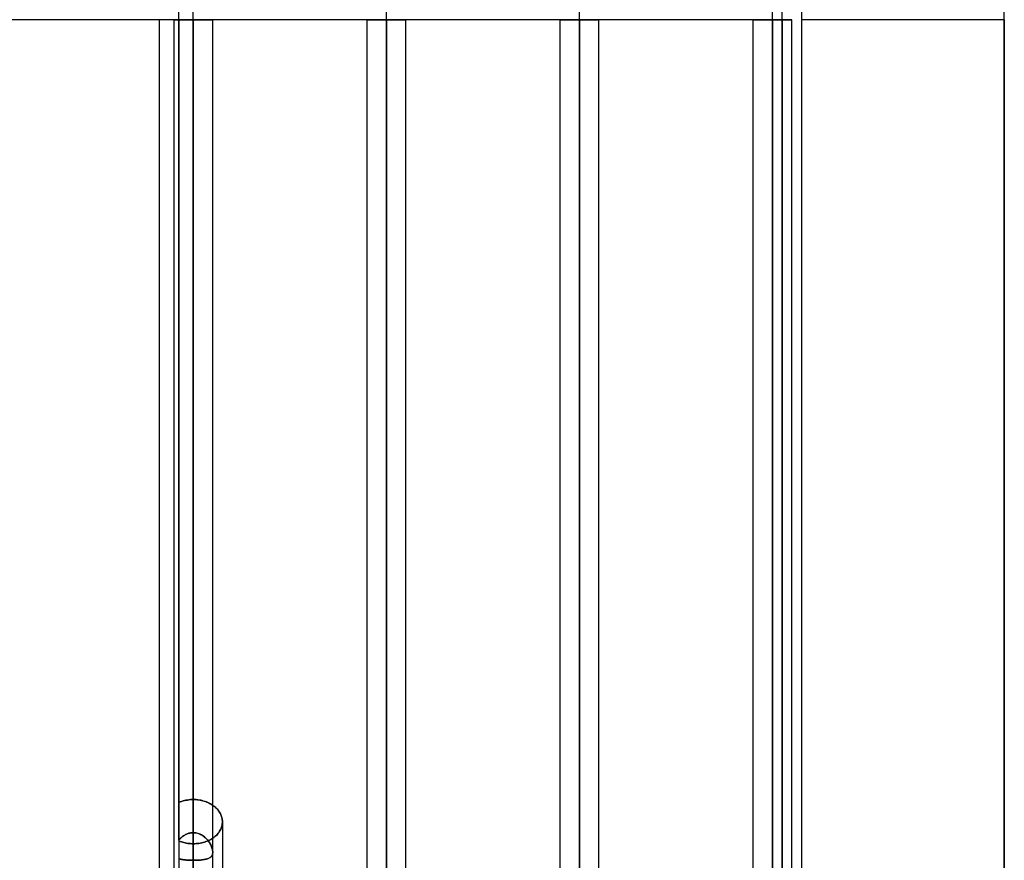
# Model space of a CAD drawing. Header units: millimetres. Extents: x -100 to 120, y -270 to 270.
# Tile 36 of 75: x 9 to 60, y -44 to 0. Entities that reach past the tile are written whole.
import ezdxf

# ---------------------------------------------------------------- set-up
doc = ezdxf.new("R2010")
doc.units = ezdxf.units.MM
doc.layers.add('MAIN-1', color=7, linetype='Continuous')
doc.layers.add('MAIN-2', color=7, linetype='Continuous')

msp = doc.modelspace()

# ---------------------------------------------------------------- linework, layer by layer
at = {"layer": 'MAIN-1'}
for p, q in [((50, 62.472), (50, -62.472)), ((17.481, 0), (17.481, -152.399)), ((19.496, -152.399), (19.496, 0)), ((27.481, 0), (27.481, -152.399)), ((29.496, -152.508), (29.496, 0)), ((37.481, 0), (37.481, -145.425)), ((39.496, -145.38), (39.496, 0)), ((47.481, 0), (47.481, -138.299)), ((49.496, -138.423), (49.496, 0)), ((17.481, 0), (16.733, 0)), ((16.733, -72.54), (16.733, 0)), ((17.481, 0), (18.489, 0)), ((19.496, 0), (18.489, 0)), ((18.489, -153.345), (18.489, 0)), ((27.481, 0), (28.489, 0)), ((29.496, 0), (28.489, 0)), ((28.489, -153.345), (28.489, 0)), ((37.481, 0), (38.489, 0)), ((39.496, 0), (38.489, 0)), ((38.489, -146.091), (38.489, 0)), ((47.481, 0), (48.489, 0)), ((49.496, 0), (48.489, 0)), ((48.489, -138.963), (48.489, 0)), ((60.5, 0), (60.5, -48.36)), ((19.549, -40.739), (19.496, -40.701)), ((19.599, -40.779), (19.549, -40.739)), ((19.648, -40.821), (19.599, -40.779)), ((19.694, -40.866), (19.648, -40.821)), ((19.738, -40.913), (19.694, -40.866)), ((19.779, -40.962), (19.738, -40.913)), ((19.817, -41.012), (19.779, -40.962)), ((19.851, -41.064), (19.817, -41.012)), ((19.883, -41.117), (19.851, -41.064)), ((19.91, -41.171), (19.883, -41.117)), ((19.934, -41.227), (19.91, -41.171)), ((19.954, -41.282), (19.934, -41.227)), ((19.971, -41.339), (19.954, -41.282)), ((19.984, -41.395), (19.971, -41.339)), ((19.993, -41.451), (19.984, -41.395)), ((19.998, -41.506), (19.993, -41.451)), ((20, -41.561), (19.998, -41.506)), ((20, -41.561), (20, -50.443))]:
    msp.add_line(p, q, dxfattribs=at)
at = {"layer": 'MAIN-2'}
for p, q in [((28.489, 0), (28.489, 151.835)), ((38.489, 0), (38.489, 144.71)), ((48.489, 0), (48.489, 137.431)), ((48.489, 0), (48.489, 126.312)), ((48.489, 0), (48.489, 115.192)), ((48.489, 0), (48.489, 104.07)), ((48.489, 0), (48.489, 92.947)), ((48.489, 0), (48.489, 81.821)), ((48.489, 0), (48.489, 70.873)), ((38.489, 0), (38.489, 63.743)), ((49, 0), (49, 63.472)), ((28.489, 0), (28.489, 56.611)), ((18.489, 0), (18.489, 51.536)), ((18.489, 0), (18.489, 49.271)), ((60.5, 0), (60.5, 48.36)), ((17.743, 0), (17.743, 42.507)), ((18.489, 0), (18.489, 42.121)), ((17.743, 0), (17.743, -46.991)), ((18.489, 0), (18.489, -152.013)), ((18.489, 0), (18.489, -153.345)), ((18.489, 0), (18.489, -49.271)), ((18.489, 0), (18.489, -50.779)), ((18.489, 0), (18.489, -43.551)), ((18.489, 0), (18.489, -42.121)), ((28.489, 0), (28.489, -151.835)), ((28.489, 0), (28.489, -153.345)), ((28.489, 0), (28.489, -56.611)), ((28.489, 0), (28.489, -57.927)), ((38.489, 0), (38.489, -144.71)), ((38.489, 0), (38.489, -146.091)), ((38.489, 0), (38.489, -63.743)), ((38.489, 0), (38.489, -65.07)), ((48.489, 0), (48.489, -137.431)), ((48.489, 0), (48.489, -138.963)), ((48.489, 0), (48.489, -126.312)), ((48.489, 0), (48.489, -127.737)), ((48.489, 0), (48.489, -115.192)), ((48.489, 0), (48.489, -116.617)), ((48.489, 0), (48.489, -104.07)), ((48.489, 0), (48.489, -105.496)), ((48.489, 0), (48.489, -92.947)), ((48.489, 0), (48.489, -94.373)), ((48.489, 0), (48.489, -81.821)), ((48.489, 0), (48.489, -83.248)), ((48.489, 0), (48.489, -70.873)), ((48.489, 0), (48.489, -72.119)), ((16.733, 0), (8.6, 0)), ((17.743, 0), (17.481, 0)), ((17.481, 0), (18.489, 0)), ((17.481, 0), (18.489, 0)), ((17.743, 0), (18.489, 0)), ((17.743, -42.507), (17.743, 0)), ((18.489, 0), (17.743, 0)), ((49, 0), (17.743, 0)), ((18.489, 0), (19.496, 0)), ((18.489, -51.536), (18.489, 0)), ((18.489, 0), (19.496, 0)), ((18.489, -50.779), (18.489, 0)), ((18.489, -49.271), (18.489, 0)), ((18.489, -42.121), (18.489, 0)), ((18.489, 0), (19.496, 0)), ((18.489, -43.551), (18.489, 0)), ((27.481, 0), (28.489, 0)), ((27.481, 0), (28.489, 0)), ((28.489, 0), (29.496, 0)), ((28.489, -151.835), (28.489, 0)), ((28.489, 0), (29.496, 0)), ((28.489, -57.927), (28.489, 0)), ((28.489, -56.611), (28.489, 0)), ((37.481, 0), (38.489, 0)), ((37.481, 0), (38.489, 0)), ((38.489, 0), (39.496, 0)), ((38.489, -144.71), (38.489, 0)), ((38.489, 0), (39.496, 0)), ((38.489, -65.07), (38.489, 0)), ((38.489, -63.743), (38.489, 0)), ((47.481, 0), (48.489, 0)), ((47.481, 0), (48.489, 0)), ((47.481, 0), (48.489, 0)), ((47.481, 0), (48.489, 0)), ((47.481, 0), (48.489, 0)), ((47.481, 0), (48.489, 0)), ((47.481, 0), (48.489, 0)), ((48.489, 0), (49.496, 0)), ((48.489, -137.431), (48.489, 0)), ((48.489, 0), (49.496, 0)), ((48.489, -127.737), (48.489, 0)), ((48.489, -126.312), (48.489, 0)), ((48.489, 0), (49.496, 0)), ((48.489, -116.617), (48.489, 0)), ((48.489, -115.192), (48.489, 0)), ((48.489, 0), (49.496, 0)), ((48.489, -105.496), (48.489, 0)), ((48.489, -104.07), (48.489, 0)), ((48.489, 0), (49.496, 0)), ((48.489, -94.373), (48.489, 0)), ((48.489, -92.947), (48.489, 0)), ((48.489, 0), (49.496, 0)), ((48.489, -83.248), (48.489, 0)), ((48.489, -81.821), (48.489, 0)), ((48.489, 0), (49.496, 0)), ((48.489, -72.119), (48.489, 0)), ((48.489, -70.873), (48.489, 0)), ((49, 0), (49, -63.472)), ((49, -63.472), (49, 0)), ((60.5, 0), (50, 0)), ((60.5, -48.36), (60.5, 0)), ((17.743, -40.556), (17.813, -40.527)), ((17.813, -40.527), (17.743, -40.556)), ((17.813, -40.527), (17.884, -40.501)), ((17.884, -40.501), (17.813, -40.527)), ((17.884, -40.501), (17.958, -40.478)), ((17.958, -40.478), (17.884, -40.501)), ((17.958, -40.478), (18.032, -40.458)), ((18.032, -40.458), (17.958, -40.478)), ((18.032, -40.458), (18.108, -40.441)), ((18.108, -40.441), (18.032, -40.458)), ((18.108, -40.441), (18.184, -40.427)), ((18.184, -40.427), (18.108, -40.441)), ((18.184, -40.427), (18.261, -40.417)), ((18.261, -40.417), (18.184, -40.427)), ((18.261, -40.417), (18.338, -40.409)), ((18.338, -40.409), (18.261, -40.417)), ((18.338, -40.409), (18.414, -40.405)), ((18.414, -40.405), (18.338, -40.409)), ((18.414, -40.405), (18.489, -40.403)), ((18.489, -40.403), (18.414, -40.405)), ((18.489, -42.121), (18.489, -40.403)), ((18.489, -40.403), (18.489, -42.121)), ((18.565, -40.405), (18.489, -40.403)), ((18.489, -40.403), (18.558, -40.405)), ((18.558, -40.405), (18.629, -40.408)), ((18.642, -40.409), (18.565, -40.405)), ((18.629, -40.408), (18.7, -40.415)), ((18.719, -40.417), (18.642, -40.409)), ((18.7, -40.415), (18.771, -40.424)), ((18.797, -40.428), (18.719, -40.417)), ((18.771, -40.424), (18.842, -40.436)), ((18.874, -40.442), (18.797, -40.428)), ((18.842, -40.436), (18.912, -40.45)), ((18.951, -40.459), (18.874, -40.442)), ((18.912, -40.45), (18.982, -40.467)), ((19.026, -40.48), (18.951, -40.459)), ((18.982, -40.467), (19.051, -40.487)), ((19.1, -40.503), (19.026, -40.48)), ((19.051, -40.487), (19.118, -40.51)), ((19.172, -40.53), (19.1, -40.503)), ((19.118, -40.51), (19.184, -40.535)), ((19.242, -40.559), (19.172, -40.53)), ((19.184, -40.535), (19.248, -40.562)), ((19.31, -40.591), (19.242, -40.559)), ((19.248, -40.562), (19.31, -40.591)), ((19.375, -40.626), (19.31, -40.591)), ((19.31, -40.591), (19.37, -40.623)), ((19.37, -40.623), (19.427, -40.656)), ((19.437, -40.662), (19.375, -40.626)), ((19.427, -40.656), (19.481, -40.691)), ((19.496, -40.701), (19.437, -40.662)), ((19.481, -40.691), (19.533, -40.727)), ((19.533, -40.727), (19.582, -40.765)), ((19.582, -40.765), (19.629, -40.805)), ((19.629, -40.805), (19.674, -40.847)), ((19.674, -40.847), (19.717, -40.891)), ((19.717, -40.891), (19.758, -40.937)), ((19.758, -40.937), (19.796, -40.984)), ((19.796, -40.984), (19.831, -41.033)), ((19.831, -41.033), (19.863, -41.083)), ((19.863, -41.083), (19.892, -41.135)), ((19.892, -41.135), (19.917, -41.187)), ((19.917, -41.187), (19.939, -41.24)), ((19.939, -41.24), (19.958, -41.294)), ((19.958, -41.294), (19.973, -41.348)), ((19.955, -41.836), (19.971, -41.781)), ((19.971, -41.781), (19.955, -41.836)), ((19.971, -41.781), (19.984, -41.725)), ((19.984, -41.725), (19.971, -41.781)), ((19.973, -41.348), (19.985, -41.402)), ((19.984, -41.725), (19.993, -41.67)), ((19.993, -41.67), (19.984, -41.725)), ((19.985, -41.402), (19.993, -41.455)), ((19.993, -41.455), (19.998, -41.509)), ((19.993, -41.67), (19.998, -41.616)), ((19.998, -41.616), (19.993, -41.67)), ((19.998, -41.509), (20, -41.561)), ((19.998, -41.616), (20, -41.561)), ((20, -41.561), (19.998, -41.616)), ((17.901, -42.346), (17.937, -42.318)), ((17.938, -42.317), (17.902, -42.346)), ((17.937, -42.318), (17.974, -42.291)), ((17.975, -42.29), (17.938, -42.317)), ((17.974, -42.291), (18.012, -42.265)), ((18.013, -42.265), (17.975, -42.29)), ((18.012, -42.265), (18.051, -42.242)), ((18.052, -42.241), (18.013, -42.265)), ((18.051, -42.242), (18.091, -42.22)), ((18.092, -42.219), (18.052, -42.241)), ((18.091, -42.22), (18.133, -42.2)), ((18.133, -42.199), (18.092, -42.219)), ((18.175, -42.181), (18.133, -42.199)), ((18.133, -42.2), (18.175, -42.182)), ((18.219, -42.166), (18.175, -42.181)), ((18.175, -42.182), (18.218, -42.166)), ((18.218, -42.166), (18.262, -42.152)), ((18.263, -42.152), (18.219, -42.166)), ((18.262, -42.152), (18.306, -42.141)), ((18.307, -42.141), (18.263, -42.152)), ((18.306, -42.141), (18.351, -42.132)), ((18.352, -42.132), (18.307, -42.141)), ((18.351, -42.132), (18.397, -42.126)), ((18.397, -42.126), (18.352, -42.132)), ((18.443, -42.122), (18.397, -42.126)), ((18.397, -42.126), (18.443, -42.122)), ((18.489, -42.121), (18.443, -42.122)), ((18.443, -42.122), (18.489, -42.121)), ((18.551, -42.123), (18.489, -42.121)), ((18.489, -42.121), (18.542, -42.122)), ((18.542, -42.122), (18.595, -42.128)), ((18.613, -42.13), (18.551, -42.123)), ((18.595, -42.128), (18.648, -42.136)), ((18.675, -42.142), (18.613, -42.13)), ((18.648, -42.136), (18.7, -42.148)), ((18.735, -42.158), (18.675, -42.142)), ((18.7, -42.148), (18.751, -42.163)), ((18.794, -42.178), (18.735, -42.158)), ((18.751, -42.163), (18.801, -42.181)), ((18.851, -42.203), (18.794, -42.178)), ((18.801, -42.181), (18.851, -42.202)), ((18.851, -42.202), (18.898, -42.226)), ((18.907, -42.231), (18.851, -42.203)), ((18.898, -42.226), (18.945, -42.252)), ((18.961, -42.262), (18.907, -42.231)), ((18.945, -42.252), (18.989, -42.281)), ((19.012, -42.297), (18.961, -42.262)), ((18.989, -42.281), (19.033, -42.312)), ((19.062, -42.335), (19.012, -42.297)), ((19.033, -42.312), (19.074, -42.345)), ((19.558, -42.364), (19.607, -42.325)), ((19.607, -42.325), (19.558, -42.364)), ((19.607, -42.325), (19.655, -42.284)), ((19.655, -42.284), (19.607, -42.325)), ((19.655, -42.284), (19.7, -42.241)), ((19.7, -42.241), (19.655, -42.284)), ((19.7, -42.241), (19.743, -42.196)), ((19.743, -42.196), (19.7, -42.241)), ((19.743, -42.196), (19.784, -42.149)), ((19.784, -42.149), (19.743, -42.196)), ((19.784, -42.149), (19.821, -42.1)), ((19.821, -42.1), (19.784, -42.149)), ((19.821, -42.1), (19.855, -42.049)), ((19.855, -42.049), (19.821, -42.1)), ((19.855, -42.049), (19.885, -41.997)), ((19.885, -41.997), (19.855, -42.049)), ((19.885, -41.997), (19.912, -41.944)), ((19.912, -41.944), (19.885, -41.997)), ((19.912, -41.944), (19.936, -41.89)), ((19.936, -41.89), (19.912, -41.944)), ((19.936, -41.89), (19.955, -41.836)), ((19.955, -41.836), (19.936, -41.89)), ((17.772, -42.472), (17.743, -42.507)), ((17.743, -42.507), (17.772, -42.473)), ((17.806, -42.573), (17.743, -42.548)), ((17.743, -42.548), (17.806, -42.573)), ((17.803, -42.439), (17.772, -42.472)), ((17.772, -42.473), (17.802, -42.44)), ((17.802, -42.44), (17.834, -42.407)), ((17.835, -42.407), (17.803, -42.439)), ((17.871, -42.596), (17.806, -42.573)), ((17.806, -42.573), (17.871, -42.596)), ((17.834, -42.407), (17.867, -42.376)), ((17.868, -42.376), (17.835, -42.407)), ((17.867, -42.376), (17.901, -42.346)), ((17.902, -42.346), (17.868, -42.376)), ((17.937, -42.616), (17.871, -42.596)), ((17.871, -42.596), (17.937, -42.616)), ((18.005, -42.635), (17.937, -42.616)), ((17.937, -42.616), (18.005, -42.635)), ((18.074, -42.65), (18.005, -42.635)), ((18.005, -42.635), (18.074, -42.65)), ((18.143, -42.664), (18.074, -42.65)), ((18.074, -42.65), (18.143, -42.664)), ((18.212, -42.675), (18.143, -42.664)), ((18.143, -42.664), (18.212, -42.675)), ((18.282, -42.683), (18.212, -42.675)), ((18.212, -42.675), (18.282, -42.683)), ((18.352, -42.689), (18.282, -42.683)), ((18.282, -42.683), (18.352, -42.689)), ((18.421, -42.692), (18.352, -42.689)), ((18.352, -42.689), (18.421, -42.692)), ((18.489, -42.694), (18.421, -42.692)), ((18.421, -42.692), (18.489, -42.694)), ((18.489, -42.694), (18.561, -42.692)), ((18.561, -42.692), (18.489, -42.694)), ((18.489, -42.694), (18.489, -44.405)), ((18.489, -44.405), (18.489, -42.694)), ((18.561, -42.692), (18.633, -42.688)), ((18.633, -42.688), (18.561, -42.692)), ((18.633, -42.688), (18.706, -42.682)), ((18.706, -42.682), (18.633, -42.688)), ((18.706, -42.682), (18.78, -42.672)), ((18.78, -42.672), (18.706, -42.682)), ((18.78, -42.672), (18.853, -42.66)), ((18.853, -42.66), (18.78, -42.672)), ((18.853, -42.66), (18.925, -42.646)), ((18.925, -42.646), (18.853, -42.66)), ((18.925, -42.646), (18.997, -42.628)), ((18.997, -42.628), (18.925, -42.646)), ((18.997, -42.628), (19.068, -42.608)), ((19.068, -42.608), (18.997, -42.628)), ((19.109, -42.375), (19.062, -42.335)), ((19.068, -42.608), (19.137, -42.585)), ((19.137, -42.585), (19.068, -42.608)), ((19.074, -42.345), (19.114, -42.38)), ((19.153, -42.417), (19.109, -42.375)), ((19.114, -42.38), (19.152, -42.416)), ((19.137, -42.585), (19.204, -42.56)), ((19.204, -42.56), (19.137, -42.585)), ((19.152, -42.416), (19.189, -42.454)), ((19.195, -42.461), (19.153, -42.417)), ((19.189, -42.454), (19.224, -42.494)), ((19.235, -42.507), (19.195, -42.461)), ((19.204, -42.56), (19.269, -42.532)), ((19.269, -42.532), (19.204, -42.56)), ((19.224, -42.494), (19.256, -42.534)), ((19.272, -42.555), (19.235, -42.507)), ((19.256, -42.534), (19.287, -42.576)), ((19.269, -42.532), (19.333, -42.503)), ((19.333, -42.503), (19.269, -42.532)), ((19.306, -42.603), (19.272, -42.555)), ((19.287, -42.576), (19.317, -42.619)), ((19.338, -42.652), (19.306, -42.603)), ((19.317, -42.619), (19.344, -42.662)), ((19.333, -42.503), (19.393, -42.471)), ((19.393, -42.471), (19.333, -42.503)), ((19.367, -42.701), (19.338, -42.652)), ((19.344, -42.662), (19.369, -42.705)), ((19.393, -42.751), (19.367, -42.701)), ((19.369, -42.705), (19.392, -42.749)), ((19.392, -42.749), (19.413, -42.794)), ((19.393, -42.471), (19.451, -42.437)), ((19.451, -42.437), (19.393, -42.471)), ((19.416, -42.801), (19.393, -42.751)), ((19.413, -42.794), (19.432, -42.838)), ((19.436, -42.85), (19.416, -42.801)), ((19.432, -42.838), (19.448, -42.883)), ((19.451, -42.437), (19.506, -42.401)), ((19.506, -42.401), (19.451, -42.437)), ((19.506, -42.401), (19.558, -42.364)), ((19.558, -42.364), (19.506, -42.401)), ((19.428, -43.347), (19.408, -43.369)), ((19.41, -43.366), (19.433, -43.341)), ((19.446, -43.322), (19.428, -43.347)), ((19.433, -43.341), (19.452, -43.313)), ((19.454, -42.9), (19.436, -42.85)), ((19.461, -43.296), (19.446, -43.322)), ((19.448, -42.883), (19.463, -42.927)), ((19.452, -43.313), (19.468, -43.282)), ((19.469, -42.949), (19.454, -42.9)), ((19.474, -43.268), (19.461, -43.296)), ((19.463, -42.927), (19.475, -42.97)), ((19.468, -43.282), (19.48, -43.249)), ((19.481, -42.997), (19.469, -42.949)), ((19.483, -43.237), (19.474, -43.268)), ((19.475, -42.97), (19.484, -43.013)), ((19.48, -43.249), (19.489, -43.212)), ((19.489, -43.044), (19.481, -42.997)), ((19.491, -43.204), (19.483, -43.237)), ((19.484, -43.013), (19.491, -43.054)), ((19.495, -43.089), (19.489, -43.044)), ((19.489, -43.212), (19.494, -43.173)), ((19.491, -43.054), (19.495, -43.094)), ((19.495, -43.169), (19.491, -43.204)), ((19.494, -43.173), (19.496, -43.132)), ((19.496, -43.132), (19.495, -43.089)), ((19.495, -43.094), (19.496, -43.132)), ((19.496, -43.132), (19.495, -43.169)), ((17.743, -43.469), (17.773, -43.478)), ((17.773, -43.478), (17.743, -43.469)), ((17.773, -43.478), (17.804, -43.487)), ((17.803, -43.487), (17.773, -43.478)), ((17.836, -43.495), (17.803, -43.487)), ((17.804, -43.487), (17.836, -43.495)), ((17.836, -43.495), (17.87, -43.503)), ((17.869, -43.502), (17.836, -43.495)), ((17.904, -43.509), (17.869, -43.502)), ((17.87, -43.503), (17.904, -43.509)), ((17.904, -43.509), (17.94, -43.515)), ((17.94, -43.515), (17.904, -43.509)), ((17.94, -43.515), (17.977, -43.521)), ((17.978, -43.521), (17.94, -43.515)), ((17.977, -43.521), (18.016, -43.526)), ((18.016, -43.526), (17.978, -43.521)), ((18.016, -43.526), (18.055, -43.531)), ((18.055, -43.531), (18.016, -43.526)), ((18.055, -43.531), (18.095, -43.535)), ((18.096, -43.535), (18.055, -43.531)), ((18.095, -43.535), (18.137, -43.538)), ((18.137, -43.538), (18.096, -43.535)), ((18.137, -43.538), (18.179, -43.541)), ((18.179, -43.541), (18.137, -43.538)), ((18.179, -43.541), (18.221, -43.544)), ((18.222, -43.544), (18.179, -43.541)), ((18.221, -43.544), (18.265, -43.546)), ((18.265, -43.546), (18.222, -43.544)), ((18.265, -43.546), (18.309, -43.548)), ((18.309, -43.548), (18.265, -43.546)), ((18.309, -43.548), (18.354, -43.55)), ((18.354, -43.55), (18.309, -43.548)), ((18.354, -43.55), (18.398, -43.551)), ((18.398, -43.551), (18.354, -43.55)), ((18.398, -43.551), (18.443, -43.551)), ((18.443, -43.551), (18.398, -43.551)), ((18.443, -43.551), (18.489, -43.551)), ((18.489, -43.551), (18.443, -43.551)), ((18.489, -43.551), (18.552, -43.551)), ((18.543, -43.551), (18.489, -43.551)), ((18.597, -43.55), (18.543, -43.551)), ((18.552, -43.551), (18.615, -43.55)), ((18.65, -43.549), (18.597, -43.55)), ((18.615, -43.55), (18.678, -43.548)), ((18.703, -43.547), (18.65, -43.549)), ((18.678, -43.548), (18.739, -43.545)), ((18.755, -43.544), (18.703, -43.547)), ((18.739, -43.545), (18.8, -43.541)), ((18.807, -43.541), (18.755, -43.544)), ((18.8, -43.541), (18.859, -43.537)), ((18.857, -43.537), (18.807, -43.541)), ((18.906, -43.532), (18.857, -43.537)), ((18.859, -43.537), (18.916, -43.531)), ((18.953, -43.527), (18.906, -43.532)), ((18.916, -43.531), (18.971, -43.525)), ((18.999, -43.521), (18.953, -43.527)), ((18.971, -43.525), (19.024, -43.517)), ((19.043, -43.514), (18.999, -43.521)), ((19.024, -43.517), (19.075, -43.509)), ((19.086, -43.507), (19.043, -43.514)), ((19.075, -43.509), (19.124, -43.499)), ((19.127, -43.498), (19.086, -43.507)), ((19.124, -43.499), (19.17, -43.488)), ((19.166, -43.489), (19.127, -43.498)), ((19.203, -43.479), (19.166, -43.489)), ((19.17, -43.488), (19.213, -43.476)), ((19.239, -43.467), (19.203, -43.479)), ((19.213, -43.476), (19.254, -43.462)), ((19.272, -43.454), (19.239, -43.467)), ((19.254, -43.462), (19.291, -43.446)), ((19.304, -43.44), (19.272, -43.454)), ((19.291, -43.446), (19.325, -43.429)), ((19.333, -43.425), (19.304, -43.44)), ((19.325, -43.429), (19.357, -43.41)), ((19.36, -43.408), (19.333, -43.425)), ((19.357, -43.41), (19.385, -43.389)), ((19.385, -43.389), (19.36, -43.408)), ((19.385, -43.389), (19.41, -43.366)), ((19.408, -43.369), (19.385, -43.389))]:
    msp.add_line(p, q, dxfattribs=at)

doc.saveas('drawing.dxf')
